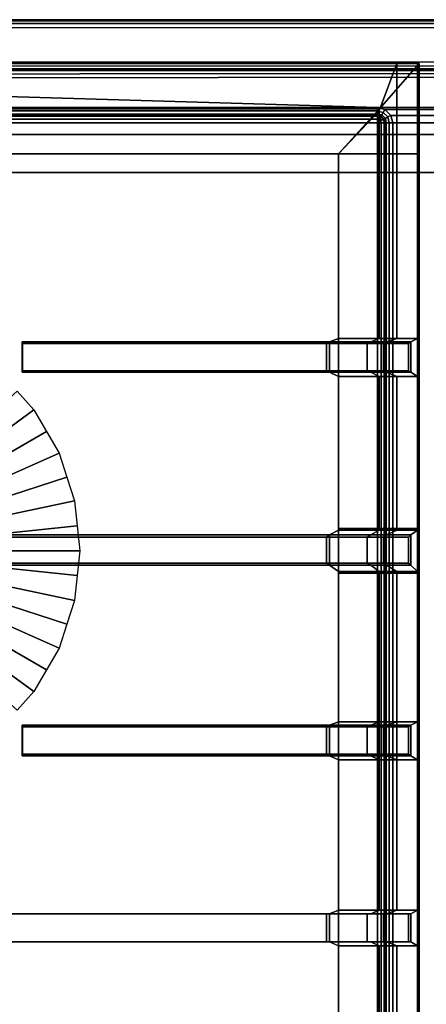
# Model space of a CAD drawing. Extents: x -11.5 to 11.5, y -9.9 to 10.6.
# Tile 17 of 33: x -4.2 to 0, y 0.4 to 10.6. Entities that reach past the tile are written whole.
import ezdxf

# ---------------------------------------------------------------- set-up
doc = ezdxf.new("R2010")
doc.units = 0
for name, color, linetype in [('CAST_IRON_-_PLATES_4', 27, 'CONTINUOUS'), ('GALVANIZED_METAL', 252, 'CONTINUOUS'), ('STAINLESS_STEEL', 251, 'CONTINUOUS')]:
    doc.layers.add(name, color=color, linetype=linetype)

msp = doc.modelspace()

# ---------------------------------------------------------------- linework, layer by layer
at = {"layer": 'CAST_IRON_-_PLATES_4'}
for points in [[(-0.3057, 10.14, 0.7553), (-0.49, 9.6451, 0.7707), (-5.8984, 9.6451, 0.7707), (-5.8984, 10.14, 0.7553)], [(-0.0904, 10.1387, 0.7077), (-0.3057, 10.14, 0.7553), (-5.8984, 10.14, 0.7553), (-5.8984, 10.1387, 0.7078)], [(-5.8984, 10.1387, 0.55), (-5.8984, 9.6678, 0.5502), (-0.4875, 9.6678, 0.5502), (-0.0747, 10.1387, 0.55)], [(-0.0747, 10.1387, 0.55), (-0.0904, 10.1387, 0.7077), (-5.8984, 10.1387, 0.7078), (-5.8984, 10.1387, 0.55)], [(-0.0747, 10.1387, 0.55), (-0.4875, 9.6678, 0.5502), (-0.9131, 9.2001, 0.5503), (-0.0747, 9.2001, 0.5503)], [(-0.3057, 9.2002, 0.7555), (-0.49, 9.2002, 0.7708), (-0.49, 9.6451, 0.7707), (-0.3057, 10.14, 0.7553)], [(-0.0904, 9.2002, 0.7079), (-0.3057, 9.2002, 0.7555), (-0.3057, 10.14, 0.7553), (-0.0904, 10.1387, 0.7077)], [(-0.0904, 10.1387, 0.7077), (-0.0747, 10.1387, 0.55), (-0.0747, 9.2001, 0.5503), (-0.0904, 9.2002, 0.7079)], [(-5.8984, 9.6678, 0.5502), (-5.8984, 9.2001, 0.5503), (-0.9131, 9.2001, 0.5503), (-0.4875, 9.6678, 0.5502)], [(-0.49, 9.6451, 0.7707), (-0.9127, 9.2002, 0.7708), (-5.8984, 9.2002, 0.7708), (-5.8984, 9.6451, 0.7707)], [(-0.49, 9.2002, 0.7708), (-0.9127, 9.2002, 0.7708), (-0.49, 9.6451, 0.7707)], [(-0.9127, 9.2002, 0.7708), (-0.9131, 9.2001, 0.5503), (-5.8984, 9.2001, 0.5503), (-5.8984, 9.2002, 0.7708)], [(-0.9131, 9.2001, 0.5503), (-0.9127, 9.2002, 0.7708), (-0.9123, 7.2796, 0.7711), (-0.9123, 7.2796, 0.55)], [(-0.0747, 7.2796, 0.55), (-0.0747, 9.2001, 0.5503), (-0.9131, 9.2001, 0.5503), (-0.9123, 7.2796, 0.55)], [(-0.49, 9.2002, 0.7708), (-0.4905, 7.2796, 0.7711), (-0.9123, 7.2796, 0.7711), (-0.9127, 9.2002, 0.7708)], [(-0.49, 9.2002, 0.7708), (-0.3057, 9.2002, 0.7555), (-0.3059, 7.2796, 0.7557), (-0.4905, 7.2796, 0.7711)], [(-0.3057, 9.2002, 0.7555), (-0.0904, 9.2002, 0.7079), (-0.0904, 7.2796, 0.7082), (-0.3059, 7.2796, 0.7557)], [(-0.0747, 7.2796, 0.55), (-0.0904, 7.2796, 0.7082), (-0.0904, 9.2002, 0.7079), (-0.0747, 9.2001, 0.5503)], [(-1.0058, 7.2449, 1.9375), (-0.9123, 7.2796, 0.7711), (-0.4905, 7.2796, 0.7711), (-0.5751, 7.2449, 1.9375)], [(-0.9123, 7.2796, 0.7711), (-1.0058, 7.2449, 1.9375), (-1.0058, 6.928, 1.9375), (-0.9123, 6.8835, 0.7711)], [(-0.9123, 7.2796, 0.55), (-0.9123, 7.2796, 0.7711), (-0.9123, 6.8835, 0.7711), (-0.9123, 6.8835, 0.55)], [(-0.0747, 7.2796, 0.55), (-0.9123, 7.2796, 0.55), (-0.9123, 6.8835, 0.55), (-0.0747, 6.8835, 0.55)], [(-0.4905, 7.2796, 0.7711), (-0.3059, 7.2796, 0.7557), (-0.4151, 7.2449, 1.9375), (-0.5751, 7.2449, 1.9375)], [(-0.3059, 7.2796, 0.7557), (-0.0904, 7.2796, 0.7082), (-0.1609, 7.2449, 1.9375), (-0.4151, 7.2449, 1.9375)], [(-0.1609, 7.2449, 1.9375), (-0.0904, 7.2796, 0.7082), (-0.0904, 6.8835, 0.7082), (-0.1609, 6.928, 1.9375)], [(-0.0904, 7.2796, 0.7082), (-0.0747, 7.2796, 0.55), (-0.0747, 6.8835, 0.55), (-0.0904, 6.8835, 0.7082)], [(-4.1978, 7.2449, 1.9829), (-1.0058, 7.2449, 1.9375), (-1.0378, 7.2292, 2.348), (-4.1961, 7.2292, 2.348)], [(-4.1961, 6.9433, 2.348), (-4.1978, 6.928, 1.9829), (-4.1978, 7.2449, 1.9829), (-4.1961, 7.2292, 2.348)], [(-1.0058, 7.2449, 1.9375), (-4.1978, 7.2449, 1.9829), (-4.1978, 6.928, 1.9829), (-1.0058, 6.928, 1.9375)], [(-4.1961, 7.2292, 2.348), (-1.0378, 7.2292, 2.348), (-1.0378, 6.9433, 2.348), (-4.1961, 6.9433, 2.348)], [(-1.0378, 7.2292, 2.348), (-1.0058, 7.2449, 1.9375), (-0.5751, 7.2449, 1.9375), (-0.6156, 7.2292, 2.348)], [(-1.0378, 7.2292, 2.348), (-0.6156, 7.2292, 2.348), (-0.6156, 6.9433, 2.348), (-1.0378, 6.9433, 2.348)], [(-0.5751, 7.2449, 1.9375), (-0.4151, 7.2449, 1.9375), (-0.4436, 7.2292, 2.348), (-0.6156, 7.2292, 2.348)], [(-0.4436, 6.9433, 2.348), (-0.6156, 6.9433, 2.348), (-0.6156, 7.2292, 2.348), (-0.4436, 7.2292, 2.348)], [(-0.4151, 7.2449, 1.9375), (-0.1609, 7.2449, 1.9375), (-0.1834, 7.2292, 2.348), (-0.4436, 7.2292, 2.348)], [(-0.1834, 7.2292, 2.348), (-0.1834, 6.9433, 2.348), (-0.4436, 6.9433, 2.348), (-0.4436, 7.2292, 2.348)], [(-0.1834, 6.9433, 2.348), (-0.1834, 7.2292, 2.348), (-0.1609, 7.2449, 1.9375), (-0.1609, 6.928, 1.9375)], [(-4.1961, 6.9433, 2.348), (-1.0378, 6.9433, 2.348), (-1.0058, 6.928, 1.9375), (-4.1978, 6.928, 1.9829)], [(-0.5751, 6.928, 1.9375), (-1.0058, 6.928, 1.9375), (-1.0378, 6.9433, 2.348), (-0.6156, 6.9433, 2.348)], [(-0.4905, 6.8835, 0.7711), (-0.9123, 6.8835, 0.7711), (-1.0058, 6.928, 1.9375), (-0.5751, 6.928, 1.9375)], [(-0.0747, 5.3057, 0.55), (-0.0747, 6.8835, 0.55), (-0.9123, 6.8835, 0.55), (-0.9123, 5.3057, 0.55)], [(-0.9123, 5.3057, 0.55), (-0.9123, 6.8835, 0.55), (-0.9123, 6.8835, 0.7711), (-0.9123, 5.2885, 0.7711)], [(-0.4905, 5.2885, 0.7711), (-0.9123, 5.2885, 0.7711), (-0.9123, 6.8835, 0.7711), (-0.4905, 6.8835, 0.7711)], [(-0.4151, 6.928, 1.9375), (-0.5751, 6.928, 1.9375), (-0.6156, 6.9433, 2.348), (-0.4436, 6.9433, 2.348)], [(-0.3059, 6.8835, 0.7557), (-0.4905, 6.8835, 0.7711), (-0.5751, 6.928, 1.9375), (-0.4151, 6.928, 1.9375)], [(-0.3059, 5.2885, 0.7557), (-0.4905, 5.2885, 0.7711), (-0.4905, 6.8835, 0.7711), (-0.3059, 6.8835, 0.7557)], [(-0.1834, 6.9433, 2.348), (-0.1609, 6.928, 1.9375), (-0.4151, 6.928, 1.9375), (-0.4436, 6.9433, 2.348)], [(-0.1609, 6.928, 1.9375), (-0.0904, 6.8835, 0.7082), (-0.3059, 6.8835, 0.7557), (-0.4151, 6.928, 1.9375)], [(-0.0904, 6.8835, 0.7082), (-0.0904, 5.2885, 0.7082), (-0.3059, 5.2885, 0.7557), (-0.3059, 6.8835, 0.7557)], [(-0.0904, 6.8835, 0.7082), (-0.0747, 6.8835, 0.55), (-0.0747, 5.3057, 0.55), (-0.0904, 5.2885, 0.7082)], [(-1.0058, 5.2369, 1.9375), (-4.9349, 5.2369, 2.0094), (-4.9349, 4.9224, 2.0094), (-1.0058, 4.9224, 1.9375)], [(-4.9349, 5.2369, 2.0094), (-1.0058, 5.2369, 1.9375), (-1.0378, 5.2153, 2.348), (-4.9349, 5.2153, 2.348)], [(-0.6156, 5.2153, 2.348), (-1.0378, 5.2153, 2.348), (-1.0058, 5.2369, 1.9375), (-0.5751, 5.2369, 1.9375)], [(-0.5751, 5.2369, 1.9375), (-1.0058, 5.2369, 1.9375), (-0.9123, 5.2885, 0.7711), (-0.4905, 5.2885, 0.7711)], [(-0.9123, 5.2885, 0.7711), (-1.0058, 5.2369, 1.9375), (-1.0058, 4.9224, 1.9375), (-0.9123, 4.8569, 0.7711)], [(-0.0747, 5.3057, 0.55), (-0.9123, 5.3057, 0.55), (-0.9123, 4.8395, 0.55), (-0.0747, 4.8395, 0.55)], [(-0.9123, 5.3057, 0.55), (-0.9123, 5.2885, 0.7711), (-0.9123, 4.8569, 0.7711), (-0.9123, 4.8395, 0.55)], [(-0.4436, 5.2153, 2.348), (-0.6156, 5.2153, 2.348), (-0.5751, 5.2369, 1.9375), (-0.4151, 5.2369, 1.9375)], [(-0.4151, 5.2369, 1.9375), (-0.5751, 5.2369, 1.9375), (-0.4905, 5.2885, 0.7711), (-0.3059, 5.2885, 0.7557)], [(-0.1609, 5.2369, 1.9375), (-0.1834, 5.2153, 2.348), (-0.4436, 5.2153, 2.348), (-0.4151, 5.2369, 1.9375)], [(-0.0904, 5.2885, 0.7082), (-0.1609, 5.2369, 1.9375), (-0.4151, 5.2369, 1.9375), (-0.3059, 5.2885, 0.7557)], [(-0.1609, 4.9224, 1.9375), (-0.1834, 4.9437, 2.348), (-0.1834, 5.2153, 2.348), (-0.1609, 5.2369, 1.9375)], [(-0.0904, 4.8569, 0.7082), (-0.1609, 4.9224, 1.9375), (-0.1609, 5.2369, 1.9375), (-0.0904, 5.2885, 0.7082)], [(-0.0747, 4.8395, 0.55), (-0.0904, 4.8569, 0.7082), (-0.0904, 5.2885, 0.7082), (-0.0747, 5.3057, 0.55)], [(-4.9349, 4.9437, 2.348), (-4.9349, 5.2153, 2.348), (-1.0378, 5.2153, 2.348), (-1.0378, 4.9437, 2.348)], [(-1.0378, 5.2153, 2.348), (-0.6156, 5.2153, 2.348), (-0.6156, 4.9437, 2.348), (-1.0378, 4.9437, 2.348)], [(-0.6156, 5.2153, 2.348), (-0.4436, 5.2153, 2.348), (-0.4436, 4.9437, 2.348), (-0.6156, 4.9437, 2.348)], [(-0.1834, 5.2153, 2.348), (-0.1834, 4.9437, 2.348), (-0.4436, 4.9437, 2.348), (-0.4436, 5.2153, 2.348)], [(-4.9349, 4.9437, 2.348), (-1.0378, 4.9437, 2.348), (-1.0058, 4.9224, 1.9375), (-4.9349, 4.9224, 2.0094)], [(-0.5751, 4.9224, 1.9375), (-1.0058, 4.9224, 1.9375), (-1.0378, 4.9437, 2.348), (-0.6156, 4.9437, 2.348)], [(-0.4905, 4.8569, 0.7711), (-0.9123, 4.8569, 0.7711), (-1.0058, 4.9224, 1.9375), (-0.5751, 4.9224, 1.9375)], [(-0.4151, 4.9224, 1.9375), (-0.5751, 4.9224, 1.9375), (-0.6156, 4.9437, 2.348), (-0.4436, 4.9437, 2.348)], [(-0.3059, 4.8569, 0.7557), (-0.4905, 4.8569, 0.7711), (-0.5751, 4.9224, 1.9375), (-0.4151, 4.9224, 1.9375)], [(-0.1834, 4.9437, 2.348), (-0.1609, 4.9224, 1.9375), (-0.4151, 4.9224, 1.9375), (-0.4436, 4.9437, 2.348)], [(-0.1609, 4.9224, 1.9375), (-0.0904, 4.8569, 0.7082), (-0.3059, 4.8569, 0.7557), (-0.4151, 4.9224, 1.9375)], [(-0.9123, 4.8395, 0.55), (-0.9123, 4.8569, 0.7711), (-0.9123, 1.3358, 0.7711), (-0.9123, 1.3358, 0.55)], [(-0.4905, 1.3358, 0.7711), (-0.9123, 1.3358, 0.7711), (-0.9123, 4.8569, 0.7711), (-0.4905, 4.8569, 0.7711)], [(-0.0747, 1.3358, 0.55), (-0.0747, 4.8395, 0.55), (-0.9123, 4.8395, 0.55), (-0.9123, 1.3358, 0.55)], [(-0.3059, 1.3358, 0.7557), (-0.4905, 1.3358, 0.7711), (-0.4905, 4.8569, 0.7711), (-0.3059, 4.8569, 0.7557)], [(-0.0904, 1.3358, 0.7082), (-0.3059, 1.3358, 0.7557), (-0.3059, 4.8569, 0.7557), (-0.0904, 4.8569, 0.7082)], [(-0.0904, 4.8569, 0.7082), (-0.0747, 4.8395, 0.55), (-0.0747, 1.3358, 0.55), (-0.0904, 1.3358, 0.7082)], [(-1.0058, 3.2593, 1.9375), (-0.9123, 3.294, 0.7711), (-0.4905, 3.294, 0.7711), (-0.5751, 3.2593, 1.9375)], [(-0.9123, 3.294, 0.7711), (-1.0058, 3.2593, 1.9375), (-1.0058, 2.9424, 1.9375), (-0.9123, 2.8979, 0.7711)], [(-0.9123, 3.294, 0.55), (-0.9123, 3.294, 0.7711), (-0.9123, 2.8979, 0.7711), (-0.9123, 2.8979, 0.55)], [(-0.0747, 3.294, 0.55), (-0.9123, 3.294, 0.55), (-0.9123, 2.8979, 0.55), (-0.0747, 2.8979, 0.55)], [(-0.4905, 3.294, 0.7711), (-0.3059, 3.294, 0.7557), (-0.4151, 3.2593, 1.9375), (-0.5751, 3.2593, 1.9375)], [(-0.3059, 3.294, 0.7557), (-0.0904, 3.294, 0.7082), (-0.1609, 3.2593, 1.9375), (-0.4151, 3.2593, 1.9375)], [(-0.1609, 3.2593, 1.9375), (-0.0904, 3.294, 0.7082), (-0.0904, 2.8979, 0.7082), (-0.1609, 2.9424, 1.9375)], [(-0.0904, 3.294, 0.7082), (-0.0747, 3.294, 0.55), (-0.0747, 2.8979, 0.55), (-0.0904, 2.8979, 0.7082)], [(-4.1978, 3.2593, 1.9829), (-1.0058, 3.2593, 1.9375), (-1.0378, 3.2436, 2.348), (-4.1961, 3.2436, 2.348)], [(-4.1961, 2.9577, 2.348), (-4.1978, 2.9424, 1.9829), (-4.1978, 3.2593, 1.9829), (-4.1961, 3.2436, 2.348)], [(-1.0058, 3.2593, 1.9375), (-4.1978, 3.2593, 1.9829), (-4.1978, 2.9424, 1.9829), (-1.0058, 2.9424, 1.9375)], [(-4.1961, 3.2436, 2.348), (-1.0378, 3.2436, 2.348), (-1.0378, 2.9577, 2.348), (-4.1961, 2.9577, 2.348)], [(-1.0378, 3.2436, 2.348), (-1.0058, 3.2593, 1.9375), (-0.5751, 3.2593, 1.9375), (-0.6156, 3.2436, 2.348)], [(-1.0378, 3.2436, 2.348), (-0.6156, 3.2436, 2.348), (-0.6156, 2.9577, 2.348), (-1.0378, 2.9577, 2.348)], [(-0.5751, 3.2593, 1.9375), (-0.4151, 3.2593, 1.9375), (-0.4436, 3.2436, 2.348), (-0.6156, 3.2436, 2.348)], [(-0.4436, 2.9577, 2.348), (-0.6156, 2.9577, 2.348), (-0.6156, 3.2436, 2.348), (-0.4436, 3.2436, 2.348)], [(-0.4151, 3.2593, 1.9375), (-0.1609, 3.2593, 1.9375), (-0.1834, 3.2436, 2.348), (-0.4436, 3.2436, 2.348)], [(-0.1834, 3.2436, 2.348), (-0.1834, 2.9577, 2.348), (-0.4436, 2.9577, 2.348), (-0.4436, 3.2436, 2.348)], [(-0.1834, 2.9577, 2.348), (-0.1834, 3.2436, 2.348), (-0.1609, 3.2593, 1.9375), (-0.1609, 2.9424, 1.9375)], [(-4.1961, 2.9577, 2.348), (-1.0378, 2.9577, 2.348), (-1.0058, 2.9424, 1.9375), (-4.1978, 2.9424, 1.9829)], [(-0.5751, 2.9424, 1.9375), (-1.0058, 2.9424, 1.9375), (-1.0378, 2.9577, 2.348), (-0.6156, 2.9577, 2.348)], [(-0.4905, 2.8979, 0.7711), (-0.9123, 2.8979, 0.7711), (-1.0058, 2.9424, 1.9375), (-0.5751, 2.9424, 1.9375)], [(-0.4151, 2.9424, 1.9375), (-0.5751, 2.9424, 1.9375), (-0.6156, 2.9577, 2.348), (-0.4436, 2.9577, 2.348)], [(-0.3059, 2.8979, 0.7557), (-0.4905, 2.8979, 0.7711), (-0.5751, 2.9424, 1.9375), (-0.4151, 2.9424, 1.9375)], [(-0.1834, 2.9577, 2.348), (-0.1609, 2.9424, 1.9375), (-0.4151, 2.9424, 1.9375), (-0.4436, 2.9577, 2.348)], [(-0.1609, 2.9424, 1.9375), (-0.0904, 2.8979, 0.7082), (-0.3059, 2.8979, 0.7557), (-0.4151, 2.9424, 1.9375)], [(-1.0058, 1.2975, 1.9375), (-0.9123, 1.3358, 0.7711), (-0.4905, 1.3358, 0.7711), (-0.5751, 1.2975, 1.9375)], [(-1.0058, 1.0075, 1.9375), (-0.9123, 0.9653, 0.7711), (-0.9123, 1.3358, 0.7711), (-1.0058, 1.2975, 1.9375)], [(-0.9123, 0.9653, 0.7711), (-0.9123, 0.9653, 0.55), (-0.9123, 1.3358, 0.55), (-0.9123, 1.3358, 0.7711)], [(-0.0747, 1.3358, 0.55), (-0.9123, 1.3358, 0.55), (-0.9123, 0.9653, 0.55), (-0.0747, 0.9653, 0.55)], [(-0.4905, 1.3358, 0.7711), (-0.3059, 1.3358, 0.7557), (-0.4151, 1.2975, 1.9375), (-0.5751, 1.2975, 1.9375)], [(-0.3059, 1.3358, 0.7557), (-0.0904, 1.3358, 0.7082), (-0.1609, 1.2975, 1.9375), (-0.4151, 1.2975, 1.9375)], [(-0.0904, 0.9653, 0.7082), (-0.1609, 1.0075, 1.9375), (-0.1609, 1.2975, 1.9375), (-0.0904, 1.3358, 0.7082)], [(-0.0747, 1.3358, 0.55), (-0.0747, 0.9653, 0.55), (-0.0904, 0.9653, 0.7082), (-0.0904, 1.3358, 0.7082)], [(-5.9665, 1.0075, 1.9376), (-1.0058, 1.0075, 1.9375), (-1.0058, 1.2975, 1.9375), (-5.9665, 1.2975, 1.9376)], [(-5.9665, 1.2975, 2.3695), (-1.0378, 1.2975, 2.3695), (-1.0378, 1.0075, 2.3695), (-5.9665, 1.0075, 2.3695)], [(-1.0058, 1.2975, 1.9375), (-1.0378, 1.2975, 2.3695), (-5.9665, 1.2975, 2.3695), (-5.9665, 1.2975, 1.9376)], [(-1.0378, 1.2975, 2.3695), (-1.0058, 1.2975, 1.9375), (-0.5751, 1.2975, 1.9375), (-0.6156, 1.2975, 2.3695)], [(-1.0378, 1.2975, 2.3695), (-0.6156, 1.2975, 2.3695), (-0.6156, 1.0075, 2.3695), (-1.0378, 1.0075, 2.3695)], [(-0.6156, 1.2975, 2.3695), (-0.4436, 1.2975, 2.3695), (-0.4436, 1.0075, 2.3695), (-0.6156, 1.0075, 2.3695)], [(-0.5751, 1.2975, 1.9375), (-0.4151, 1.2975, 1.9375), (-0.4436, 1.2975, 2.3695), (-0.6156, 1.2975, 2.3695)], [(-0.1834, 1.2975, 2.3695), (-0.1834, 1.0075, 2.3695), (-0.4436, 1.0075, 2.3695), (-0.4436, 1.2975, 2.3695)], [(-0.4151, 1.2975, 1.9375), (-0.1609, 1.2975, 1.9375), (-0.1834, 1.2975, 2.3695), (-0.4436, 1.2975, 2.3695)], [(-0.1834, 1.2975, 2.3695), (-0.1609, 1.2975, 1.9375), (-0.1609, 1.0075, 1.9375), (-0.1834, 1.0075, 2.3695)], [(-5.9665, 1.0075, 2.3695), (-1.0378, 1.0075, 2.3695), (-1.0058, 1.0075, 1.9375), (-5.9665, 1.0075, 1.9376)], [(-1.0058, 1.0075, 1.9375), (-1.0378, 1.0075, 2.3695), (-0.6156, 1.0075, 2.3695), (-0.5751, 1.0075, 1.9375)], [(-0.9123, 0.9653, 0.7711), (-1.0058, 1.0075, 1.9375), (-0.5751, 1.0075, 1.9375), (-0.4905, 0.9653, 0.7711)], [(-0.0747, -0.6276, 0.55), (-0.0747, 0.9653, 0.55), (-0.9123, 0.9653, 0.55), (-0.9119, -0.6276, 0.55)], [(-0.9123, -0.6276, 0.7711), (-0.9123, 0.9653, 0.7711), (-0.4905, 0.9653, 0.7711), (-0.4905, -0.6276, 0.7711)], [(-0.9123, -0.6276, 0.7711), (-0.9119, -0.6276, 0.55), (-0.9123, 0.9653, 0.55), (-0.9123, 0.9653, 0.7711)], [(-0.6156, 1.0075, 2.3695), (-0.4436, 1.0075, 2.3695), (-0.4151, 1.0075, 1.9375), (-0.5751, 1.0075, 1.9375)], [(-0.5751, 1.0075, 1.9375), (-0.4151, 1.0075, 1.9375), (-0.3059, 0.9653, 0.7557), (-0.4905, 0.9653, 0.7711)], [(-0.4905, 0.9653, 0.7711), (-0.3059, 0.9653, 0.7557), (-0.3059, -0.6276, 0.7557), (-0.4905, -0.6276, 0.7711)], [(-0.4436, 1.0075, 2.3695), (-0.1834, 1.0075, 2.3695), (-0.1609, 1.0075, 1.9375), (-0.4151, 1.0075, 1.9375)], [(-0.4151, 1.0075, 1.9375), (-0.1609, 1.0075, 1.9375), (-0.0904, 0.9653, 0.7082), (-0.3059, 0.9653, 0.7557)], [(-0.3059, 0.9653, 0.7557), (-0.0904, 0.9653, 0.7082), (-0.0904, -0.6276, 0.7082), (-0.3059, -0.6276, 0.7557)], [(-0.0904, 0.9653, 0.7082), (-0.0747, 0.9653, 0.55), (-0.0747, -0.6276, 0.55), (-0.0904, -0.6276, 0.7082)]]:
    msp.add_3dface(points, dxfattribs=at)
at = {"layer": 'GALVANIZED_METAL'}
for points in [[(10.9463, 9.4016, -0.007), (11.4343, 10.5556, -0.007), (-11.4061, 10.5556, -0.007), (-10.9463, 9.4016, -0.007)], [(10.8114, 9.0054, -1.7317), (10.9463, 9.4016, -0.007), (-10.9463, 9.4016, -0.007), (-10.8114, 9.0054, -1.7317)], [(-10.8114, 9.0054, -1.7317), (-10.8114, -8.9641, -1.7317), (10.8114, -9.2996, -1.7317), (10.8114, 9.0054, -1.7317)]]:
    msp.add_3dface(points, dxfattribs=at)
at = {"layer": 'STAINLESS_STEEL'}
for points in [[(11.3488, 10.5513, 0.2388), (11.3505, 10.5106, 0.249), (-11.3993, 10.5138, 0.249), (-11.399, 10.5531, 0.2388)], [(11.3512, 10.5834, 0.2082), (11.3488, 10.5513, 0.2388), (-11.399, 10.5531, 0.2388), (-11.3988, 10.5838, 0.2083)], [(-11.3987, 10.5941, 0.1693), (11.3568, 10.5941, 0.1693), (11.3512, 10.5834, 0.2082), (-11.3988, 10.5838, 0.2083)], [(-11.3987, 10.5941, -0.007), (11.3797, 10.5941, -0.007), (11.3568, 10.5941, 0.1693), (-11.3987, 10.5941, 0.1693)], [(11.3505, 10.5106, 0.249), (11.0268, 10.1566, 0.249), (-11.0436, 10.1534, 0.249), (-11.3993, 10.5138, 0.249)], [(-10.9549, 10.1114, 0.2585), (-11.0436, 10.1534, 0.249), (11.0268, 10.1566, 0.249), (10.9417, 10.1133, 0.2586)], [(-10.8819, 10.0827, 0.287), (-10.9549, 10.1114, 0.2585), (10.9417, 10.1133, 0.2586), (10.8725, 10.0832, 0.2875)], [(10.8353, 10.0731, 0.3287), (-10.8395, 10.0731, 0.3287), (-10.8819, 10.0827, 0.287), (10.8725, 10.0832, 0.2875)], [(10.8353, 10.0731, 0.3287), (10.8185, 10.0731, 0.3733), (-10.8188, 10.0731, 0.3733), (-10.8395, 10.0731, 0.3287)], [(-10.8188, 10.0731, 0.3733), (10.8185, 10.0731, 0.3733), (10.8084, 10.0643, 0.4128), (-10.8055, 10.0619, 0.4121)], [(10.8084, 10.0643, 0.4128), (10.7937, 10.0381, 0.443), (-10.797, 10.0281, 0.4428), (-10.8055, 10.0619, 0.4121)], [(10.7937, 10.0381, 0.443), (10.7796, 10.0039, 0.4531), (-10.7964, 9.9855, 0.4531), (-10.797, 10.0281, 0.4428)], [(10.7796, 10.0039, 0.4531), (0.5118, 9.6801, 0.4531), (-0.5073, 9.6811, 0.4531), (-10.7964, 9.9855, 0.4531)], [(-0.5073, 9.6811, 0.4531), (-10.549, 9.6894, 0.4531), (-10.7964, 9.9855, 0.4531)], [(-10.4727, 9.6473, 0.4427), (-10.549, 9.6894, 0.4531), (-0.5073, 9.6811, 0.4531), (-0.5073, 9.6421, 0.4429)], [(-10.4132, 9.6132, 0.4117), (-10.4727, 9.6473, 0.4427), (-0.5073, 9.6421, 0.4429), (-0.5073, 9.6115, 0.4123)], [(-0.5073, 9.6421, 0.4429), (-0.5073, 9.6811, 0.4531), (-0.4293, 9.6607, 0.4531), (-0.4464, 9.6293, 0.4429)], [(0.5118, 9.6801, 0.4531), (0.4338, 9.6598, 0.4531), (-0.4293, 9.6607, 0.4531), (-0.5073, 9.6811, 0.4531)], [(-0.5073, 9.6115, 0.4123), (-0.5073, 9.6421, 0.4429), (-0.4464, 9.6293, 0.4429), (-0.4608, 9.6034, 0.4123)], [(-0.4608, 9.6034, 0.4123), (-0.4464, 9.6293, 0.4429), (-0.3996, 9.5825, 0.4429), (-0.4255, 9.5682, 0.4123)], [(-0.4464, 9.6293, 0.4429), (-0.4293, 9.6607, 0.4531), (-0.3682, 9.5996, 0.4531), (-0.3996, 9.5825, 0.4429)], [(0.4338, 9.6598, 0.4531), (0.3727, 9.5987, 0.4531), (-0.3682, 9.5996, 0.4531), (-0.4293, 9.6607, 0.4531)], [(-0.5073, 9.6014, 0.3733), (-10.3961, 9.6018, 0.3733), (-10.4132, 9.6132, 0.4117), (-0.5073, 9.6115, 0.4123)], [(-0.5073, 9.6014, 0.3733), (-0.5073, 9.6014, 0.3287), (-10.3961, 9.6018, 0.3287), (-10.3961, 9.6018, 0.3733)], [(-10.3961, 9.6018, 0.3287), (-0.5073, 9.6014, 0.3287), (-0.5073, 9.5912, 0.2898), (-10.3961, 9.5916, 0.2898)], [(-0.5073, 9.5912, 0.2898), (-0.5073, 9.5606, 0.2592), (-10.3961, 9.5611, 0.2592), (-10.3961, 9.5916, 0.2898)], [(-0.5073, 9.5606, 0.2592), (-0.5073, 9.5216, 0.249), (-10.3961, 9.5221, 0.249), (-10.3961, 9.5611, 0.2592)], [(-0.5073, -5.2258, 0.249), (-1.0791, -5.7841, 0.249), (-10.3961, 9.5221, 0.249), (-0.5073, 9.5216, 0.249)], [(-1.0791, -5.7841, 0.249), (-10.3961, -5.7841, 0.249), (-10.3961, 9.5221, 0.249)], [(-0.5073, 9.6014, 0.3733), (-0.5073, 9.6115, 0.4123), (-0.4608, 9.6034, 0.4123), (-0.4683, 9.5912, 0.3733)], [(-0.5073, 9.6014, 0.3287), (-0.5073, 9.6014, 0.3733), (-0.4683, 9.5912, 0.3733), (-0.4683, 9.5912, 0.3287)], [(-0.4752, 9.5877, 0.2967), (-0.5073, 9.5912, 0.2898), (-0.5073, 9.6014, 0.3287), (-0.4683, 9.5912, 0.3287)], [(-0.5073, 9.5912, 0.2898), (-0.4752, 9.5877, 0.2967), (-0.4752, 9.5537, 0.2627), (-0.5073, 9.5606, 0.2592)], [(-0.4752, 9.5537, 0.2627), (-0.4683, 9.5216, 0.2592), (-0.5073, 9.5216, 0.249), (-0.5073, 9.5606, 0.2592)], [(-0.4683, -5.2033, 0.2592), (-0.5073, -5.2258, 0.249), (-0.5073, 9.5216, 0.249), (-0.4683, 9.5216, 0.2592)], [(-0.4377, 9.5606, 0.3287), (-0.4412, 9.5537, 0.2967), (-0.4752, 9.5877, 0.2967), (-0.4683, 9.5912, 0.3287)], [(-0.4412, 9.5537, 0.2967), (-0.4752, 9.5537, 0.2627), (-0.4752, 9.5877, 0.2967)], [(-0.4683, 9.5216, 0.2592), (-0.4752, 9.5537, 0.2627), (-0.4412, 9.5537, 0.2967), (-0.4377, 9.5216, 0.2898)], [(-0.4683, 9.5912, 0.3733), (-0.4608, 9.6034, 0.4123), (-0.4255, 9.5682, 0.4123), (-0.4377, 9.5606, 0.3733)], [(-0.4683, 9.5912, 0.3733), (-0.4377, 9.5606, 0.3733), (-0.4377, 9.5606, 0.3287), (-0.4683, 9.5912, 0.3287)], [(-0.4377, -5.1856, 0.2898), (-0.4683, -5.2033, 0.2592), (-0.4683, 9.5216, 0.2592), (-0.4377, 9.5216, 0.2898)], [(-0.4412, 9.5537, 0.2967), (-0.4377, 9.5606, 0.3287), (-0.4275, 9.5216, 0.3287), (-0.4377, 9.5216, 0.2898)], [(-0.4377, 9.5606, 0.3733), (-0.4255, 9.5682, 0.4123), (-0.4174, 9.5216, 0.4123), (-0.4275, 9.5216, 0.3733)], [(-0.4377, 9.5606, 0.3733), (-0.4275, 9.5216, 0.3733), (-0.4275, 9.5216, 0.3287), (-0.4377, 9.5606, 0.3287)], [(-0.4275, 9.5216, 0.3287), (-0.4275, -5.1797, 0.3287), (-0.4377, -5.1856, 0.2898), (-0.4377, 9.5216, 0.2898)], [(-0.4275, -5.1797, 0.3733), (-0.4275, -5.1797, 0.3287), (-0.4275, 9.5216, 0.3287), (-0.4275, 9.5216, 0.3733)], [(-0.4275, -5.1797, 0.3733), (-0.4275, 9.5216, 0.3733), (-0.4174, 9.5216, 0.4123), (-0.4174, -5.1797, 0.4123)], [(-0.4255, 9.5682, 0.4123), (-0.3996, 9.5825, 0.4429), (-0.3868, 9.5216, 0.4429), (-0.4174, 9.5216, 0.4123)], [(-0.4174, 9.5216, 0.4123), (-0.3868, 9.5216, 0.4429), (-0.3868, -5.1797, 0.4429), (-0.4174, -5.1797, 0.4123)], [(-0.3996, 9.5825, 0.4429), (-0.3682, 9.5996, 0.4531), (-0.3478, 9.5216, 0.4531), (-0.3868, 9.5216, 0.4429)], [(-0.3868, 9.5216, 0.4429), (-0.3478, 9.5216, 0.4531), (-0.3478, -5.1797, 0.4531), (-0.3868, -5.1797, 0.4429)], [(0.3727, 9.5987, 0.4531), (0.3523, 9.5207, 0.4531), (-0.3478, 9.5216, 0.4531), (-0.3682, 9.5996, 0.4531)], [(0.3523, 9.5207, 0.4531), (0.3523, -5.1797, 0.4531), (-0.3478, -5.1797, 0.4531), (-0.3478, 9.5216, 0.4531)], [(-4.0757, 6.538, 0.2626), (-4.698, 6.0858, 0.6659), (-4.8184, 6.2195, 0.6659), (-4.2499, 6.7314, 0.2626)], [(-3.9455, 6.3125, 0.2626), (-4.608, 5.93, 0.6659), (-4.698, 6.0858, 0.6659), (-4.0757, 6.538, 0.2626)], [(-3.8153, 6.087, 0.2626), (-4.518, 5.7741, 0.6659), (-4.608, 5.93, 0.6659), (-3.9455, 6.3125, 0.2626)], [(-4.518, 5.7741, 0.6659), (-3.8153, 6.087, 0.2626), (-3.7348, 5.8394, 0.2626), (-4.4624, 5.603, 0.6659)], [(-4.4068, 5.4318, 0.6659), (-4.4624, 5.603, 0.6659), (-3.7348, 5.8394, 0.2626), (-3.6544, 5.5918, 0.2626)], [(-4.388, 5.2529, 0.6659), (-4.4068, 5.4318, 0.6659), (-3.6544, 5.5918, 0.2626), (-3.6272, 5.3328, 0.2626)], [(-4.3692, 5.0739, 0.6659), (-4.388, 5.2529, 0.6659), (-3.6272, 5.3328, 0.2626), (-3.6, 5.0739, 0.2626)], [(-4.3692, 5.0739, 0.6659), (-3.6, 5.0739, 0.2626), (-3.6272, 4.815, 0.2626), (-4.388, 4.8949, 0.6659)], [(-3.6544, 4.556, 0.2626), (-4.4068, 4.716, 0.6659), (-4.388, 4.8949, 0.6659), (-3.6272, 4.815, 0.2626)], [(-3.7348, 4.3084, 0.2626), (-4.4624, 4.5448, 0.6659), (-4.4068, 4.716, 0.6659), (-3.6544, 4.556, 0.2626)], [(-3.8153, 4.0608, 0.2626), (-4.518, 4.3737, 0.6659), (-4.4624, 4.5448, 0.6659), (-3.7348, 4.3084, 0.2626)], [(-3.9455, 3.8353, 0.2626), (-4.608, 4.2178, 0.6659), (-4.518, 4.3737, 0.6659), (-3.8153, 4.0608, 0.2626)], [(-4.0757, 3.6099, 0.2626), (-4.698, 4.062, 0.6659), (-4.608, 4.2178, 0.6659), (-3.9455, 3.8353, 0.2626)], [(-4.2499, 3.4164, 0.2626), (-4.8184, 3.9283, 0.6659), (-4.698, 4.062, 0.6659), (-4.0757, 3.6099, 0.2626)]]:
    msp.add_3dface(points, dxfattribs=at)

doc.saveas('drawing.dxf')
